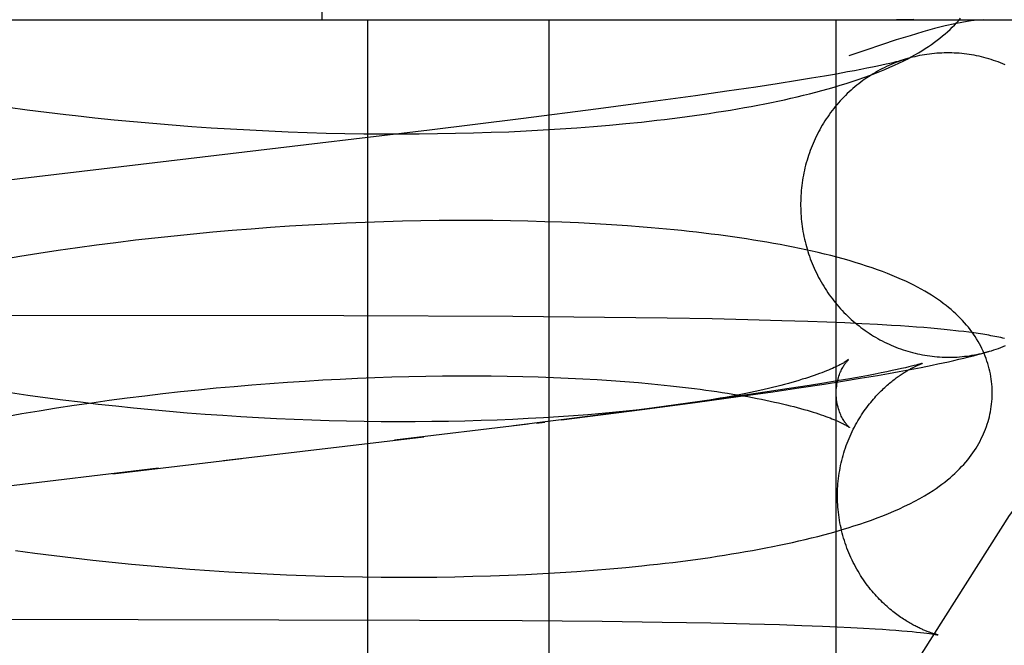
# Model space of a CAD drawing. Header units: inches. Extents: x 0 to 204, y 0 to 132.
# Tile 94 of 112: x 120.052 to 120.1782, y 49.1919 to 49.272. Entities that reach past the tile are written whole.
import ezdxf

# ---------------------------------------------------------------- set-up
doc = ezdxf.new("R2010")
doc.units = ezdxf.units.IN
doc.header["$LTSCALE"] = 11.243375
doc.header["$MEASUREMENT"] = 0
doc.linetypes.add('HIDDEN', pattern=[0.2, 0.1, -0.1])
doc.layers.add('DEFAULT_2', color=8, linetype='HIDDEN')

msp = doc.modelspace()

# ---------------------------------------------------------------- linework, layer by layer
at = {"layer": 'DEFAULT_2', "color": 8, "linetype": 'HIDDEN'}
for p, q in [((120.09075, 49.27202), (120.09075, 49.64702)), ((119.97995, 49.27202), (120.3155, 49.27202)), ((120.09655, 49.27202), (120.09655, 49.11577)), ((120.11984, 49.27202), (120.11984, 49.11577)), ((120.15661, 49.27202), (120.15661, 49.11577)), ((120.16307, 49.26633), (120.16254, 49.26621)), ((120.16354, 49.26644), (120.16307, 49.26633)), ((120.16395, 49.26653), (120.16354, 49.26644)), ((120.1643, 49.26662), (120.16395, 49.26653)), ((120.15672, 49.26508), (120.15516, 49.26481)), ((120.15814, 49.26534), (120.15672, 49.26508)), ((120.15902, 49.2655), (120.15814, 49.26534)), ((120.15984, 49.26566), (120.15902, 49.2655)), ((120.16061, 49.26581), (120.15984, 49.26566)), ((120.16131, 49.26595), (120.16061, 49.26581)), ((120.16196, 49.26608), (120.16131, 49.26595)), ((120.16254, 49.26621), (120.16196, 49.26608)), ((120.14912, 49.26383), (120.14636, 49.26341)), ((120.15169, 49.26423), (120.14912, 49.26383)), ((120.15349, 49.26453), (120.15169, 49.26423)), ((120.15516, 49.26481), (120.15349, 49.26453)), ((120.14264, 49.26286), (120.13865, 49.26229)), ((120.14636, 49.26341), (120.14264, 49.26286)), ((120.13352, 49.26159), (120.12617, 49.26061)), ((120.13865, 49.26229), (120.13352, 49.26159)), ((120.05047, 49.26084), (120.05293, 49.26051)), ((120.05293, 49.26051), (120.0554, 49.26019)), ((120.0554, 49.26019), (120.05787, 49.25989)), ((120.12617, 49.26061), (120.11623, 49.25934)), ((120.06159, 49.25948), (120.06408, 49.25922)), ((120.06408, 49.25922), (120.06656, 49.25898)), ((120.06656, 49.25898), (120.06905, 49.25876)), ((120.06905, 49.25876), (120.07154, 49.25856)), ((120.11623, 49.25934), (120.10451, 49.25789)), ((120.12762, 49.25853), (120.12968, 49.25872)), ((120.12968, 49.25872), (120.1317, 49.25893)), ((120.07154, 49.25856), (120.07402, 49.25837)), ((120.07402, 49.25837), (120.07651, 49.2582)), ((120.07651, 49.2582), (120.07898, 49.25804)), ((120.07898, 49.25804), (120.08146, 49.25791)), ((120.08146, 49.25791), (120.08392, 49.25778)), ((120.08392, 49.25778), (120.08638, 49.25768)), ((120.08638, 49.25768), (120.08882, 49.25759)), ((120.10451, 49.25789), (120.0887, 49.25599)), ((120.08882, 49.25759), (120.09126, 49.25752)), ((120.09126, 49.25752), (120.09368, 49.25747)), ((120.09368, 49.25747), (120.09609, 49.25743)), ((120.09609, 49.25743), (120.09848, 49.25741)), ((120.10321, 49.25741), (120.10555, 49.25744)), ((120.10555, 49.25744), (120.10787, 49.25748)), ((120.10787, 49.25748), (120.11017, 49.25753)), ((120.11017, 49.25753), (120.11244, 49.25761)), ((120.11244, 49.25761), (120.11469, 49.25769)), ((120.11469, 49.25769), (120.11691, 49.2578)), ((120.11691, 49.2578), (120.11911, 49.25791)), ((120.11911, 49.25791), (120.12128, 49.25805)), ((120.12128, 49.25805), (120.12343, 49.25819)), ((120.12343, 49.25819), (120.12554, 49.25835)), ((120.12554, 49.25835), (120.12762, 49.25853)), ((120.09848, 49.25741), (120.10085, 49.2574)), ((120.10085, 49.2574), (120.10321, 49.25741)), ((120.09628, 49.24606), (120.09388, 49.24596)), ((120.09868, 49.24615), (120.09628, 49.24606)), ((120.10105, 49.24621), (120.09868, 49.24615)), ((120.10341, 49.24626), (120.10105, 49.24621)), ((120.10575, 49.2463), (120.10341, 49.24626)), ((120.10807, 49.24631), (120.10575, 49.2463)), ((120.11037, 49.24631), (120.10807, 49.24631)), ((120.11264, 49.2463), (120.11037, 49.24631)), ((120.11489, 49.24627), (120.11264, 49.2463)), ((120.11712, 49.24622), (120.11489, 49.24627)), ((120.11932, 49.24616), (120.11712, 49.24622)), ((120.1215, 49.24608), (120.11932, 49.24616)), ((120.12364, 49.24599), (120.1215, 49.24608)), ((120.07672, 49.2448), (120.07424, 49.24457)), ((120.0792, 49.24502), (120.07672, 49.2448)), ((120.08166, 49.24522), (120.0792, 49.24502)), ((120.08413, 49.2454), (120.08166, 49.24522)), ((120.08658, 49.24557), (120.08413, 49.2454)), ((120.08902, 49.24572), (120.08658, 49.24557)), ((120.09146, 49.24585), (120.08902, 49.24572)), ((120.09388, 49.24596), (120.09146, 49.24585)), ((120.12576, 49.24588), (120.12364, 49.24599)), ((120.12785, 49.24576), (120.12576, 49.24588)), ((120.1299, 49.24562), (120.12785, 49.24576)), ((120.0668, 49.24377), (120.06431, 49.24346)), ((120.06928, 49.24405), (120.0668, 49.24377)), ((120.07176, 49.24432), (120.06928, 49.24405)), ((120.07424, 49.24457), (120.07176, 49.24432)), ((120.05689, 49.24246), (120.05443, 49.24209)), ((120.05936, 49.24281), (120.05689, 49.24246)), ((120.06183, 49.24314), (120.05936, 49.24281)), ((120.06431, 49.24346), (120.06183, 49.24314)), ((120.05197, 49.2417), (120.04953, 49.24129)), ((120.05443, 49.24209), (120.05197, 49.2417)), ((120.09353, 49.23408), (120.04614, 49.23413)), ((120.11519, 49.234), (120.09353, 49.23408)), ((120.12694, 49.2339), (120.11519, 49.234)), ((120.13501, 49.23379), (120.12694, 49.2339)), ((120.14075, 49.23369), (120.13501, 49.23379)), ((120.14532, 49.23359), (120.14075, 49.23369)), ((120.14968, 49.23347), (120.14532, 49.23359)), ((120.15303, 49.23336), (120.14968, 49.23347)), ((120.15547, 49.23327), (120.15303, 49.23336)), ((120.15778, 49.23318), (120.15547, 49.23327)), ((120.15995, 49.23308), (120.15778, 49.23318)), ((120.16195, 49.23298), (120.15995, 49.23308)), ((120.16378, 49.23287), (120.16195, 49.23298)), ((120.16491, 49.2328), (120.16378, 49.23287)), ((120.16597, 49.23273), (120.16491, 49.2328)), ((120.16697, 49.23265), (120.16597, 49.23273)), ((120.16792, 49.23258), (120.16697, 49.23265)), ((120.16882, 49.2325), (120.16792, 49.23258)), ((120.16968, 49.23243), (120.16882, 49.2325)), ((120.1705, 49.23235), (120.16968, 49.23243)), ((120.17127, 49.23227), (120.1705, 49.23235)), ((120.17305, 49.23207), (120.17237, 49.23215)), ((120.1737, 49.23199), (120.17305, 49.23207)), ((120.15827, 49.22848), (120.1579, 49.22823)), ((120.16448, 49.2272), (120.16386, 49.22707)), ((120.16504, 49.22733), (120.16448, 49.2272)), ((120.16475, 49.22697), (120.16615, 49.22722)), ((120.16554, 49.22744), (120.16504, 49.22733)), ((120.16598, 49.22754), (120.16554, 49.22744)), ((120.16635, 49.22763), (120.16598, 49.22754)), ((120.16615, 49.22722), (120.16755, 49.22749)), ((120.16667, 49.22771), (120.16635, 49.22763)), ((120.16694, 49.22778), (120.16667, 49.22771)), ((120.16755, 49.22749), (120.16898, 49.22778)), ((120.08857, 49.22574), (120.09082, 49.22588)), ((120.09082, 49.22588), (120.09306, 49.226)), ((120.09306, 49.226), (120.09529, 49.2261)), ((120.09529, 49.2261), (120.0975, 49.22619)), ((120.0975, 49.22619), (120.0997, 49.22626)), ((120.0997, 49.22626), (120.10188, 49.22632)), ((120.10188, 49.22632), (120.10403, 49.22636)), ((120.10403, 49.22636), (120.10617, 49.22639)), ((120.10617, 49.22639), (120.10828, 49.2264)), ((120.10828, 49.2264), (120.11037, 49.2264)), ((120.11037, 49.2264), (120.11244, 49.22639)), ((120.11244, 49.22639), (120.11447, 49.22636)), ((120.11447, 49.22636), (120.11648, 49.22632)), ((120.11648, 49.22632), (120.11845, 49.22627)), ((120.11845, 49.22627), (120.1204, 49.2262)), ((120.1204, 49.2262), (120.12231, 49.22612)), ((120.12231, 49.22612), (120.12418, 49.22603)), ((120.12418, 49.22603), (120.12602, 49.22592)), ((120.12602, 49.22592), (120.12782, 49.2258)), ((120.15841, 49.22604), (120.15681, 49.22577)), ((120.15748, 49.22573), (120.15975, 49.2261)), ((120.15988, 49.2263), (120.15841, 49.22604)), ((120.15975, 49.2261), (120.16195, 49.22647)), ((120.1608, 49.22647), (120.15988, 49.2263)), ((120.16165, 49.22663), (120.1608, 49.22647)), ((120.16245, 49.22679), (120.16165, 49.22663)), ((120.16195, 49.22647), (120.16336, 49.22672)), ((120.16318, 49.22693), (120.16245, 49.22679)), ((120.16386, 49.22707), (120.16318, 49.22693)), ((120.16336, 49.22672), (120.16475, 49.22697)), ((120.0726, 49.22439), (120.07489, 49.22462)), ((120.07489, 49.22462), (120.07718, 49.22485)), ((120.07718, 49.22485), (120.07947, 49.22506)), ((120.07947, 49.22506), (120.08175, 49.22525)), ((120.08175, 49.22525), (120.08403, 49.22543)), ((120.08403, 49.22543), (120.0863, 49.2256)), ((120.0863, 49.2256), (120.08857, 49.22574)), ((120.12782, 49.2258), (120.12958, 49.22568)), ((120.12958, 49.22568), (120.1313, 49.22554)), ((120.15064, 49.22478), (120.14782, 49.22435)), ((120.14853, 49.22437), (120.1519, 49.22487)), ((120.15326, 49.22519), (120.15064, 49.22478)), ((120.1519, 49.22487), (120.15513, 49.22536)), ((120.15509, 49.22548), (120.15326, 49.22519)), ((120.15681, 49.22577), (120.15509, 49.22548)), ((120.15513, 49.22536), (120.15748, 49.22573)), ((120.05302, 49.2239), (120.0508, 49.22423)), ((120.05525, 49.22359), (120.05302, 49.2239)), ((120.0575, 49.2233), (120.05525, 49.22359)), ((120.06346, 49.22327), (120.06574, 49.22357)), ((120.06574, 49.22357), (120.06802, 49.22386)), ((120.06802, 49.22386), (120.07031, 49.22413)), ((120.07031, 49.22413), (120.0726, 49.22439)), ((120.13858, 49.22298), (120.14412, 49.22375)), ((120.14405, 49.2238), (120.13917, 49.22311)), ((120.14782, 49.22435), (120.14405, 49.2238)), ((120.14412, 49.22375), (120.14853, 49.22437)), ((120.05445, 49.22193), (120.05669, 49.22229)), ((120.05669, 49.22229), (120.05894, 49.22263)), ((120.05975, 49.22302), (120.0575, 49.2233)), ((120.05894, 49.22263), (120.0612, 49.22296)), ((120.06202, 49.22275), (120.05975, 49.22302)), ((120.0612, 49.22296), (120.06346, 49.22327)), ((120.0643, 49.2225), (120.06202, 49.22275)), ((120.06658, 49.22226), (120.0643, 49.2225)), ((120.06887, 49.22204), (120.06658, 49.22226)), ((120.12146, 49.22076), (120.13177, 49.22208)), ((120.13302, 49.22228), (120.12546, 49.22129)), ((120.13187, 49.22211), (120.13017, 49.22192)), ((120.13177, 49.22208), (120.13858, 49.22298)), ((120.13353, 49.2223), (120.13187, 49.22211)), ((120.13917, 49.22311), (120.13302, 49.22228)), ((120.05002, 49.22117), (120.05223, 49.22156)), ((120.05223, 49.22156), (120.05445, 49.22193)), ((120.07116, 49.22183), (120.06887, 49.22204)), ((120.07345, 49.22164), (120.07116, 49.22183)), ((120.07574, 49.22147), (120.07345, 49.22164)), ((120.07803, 49.22131), (120.07574, 49.22147)), ((120.08032, 49.22116), (120.07803, 49.22131)), ((120.0826, 49.22103), (120.08032, 49.22116)), ((120.08488, 49.22091), (120.0826, 49.22103)), ((120.08715, 49.22081), (120.08488, 49.22091)), ((120.08941, 49.22073), (120.08715, 49.22081)), ((120.1152, 49.22082), (120.11318, 49.22074)), ((120.11719, 49.22092), (120.1152, 49.22082)), ((120.12546, 49.22129), (120.11531, 49.22001)), ((120.11915, 49.22103), (120.11719, 49.22092)), ((120.12108, 49.22115), (120.11915, 49.22103)), ((120.12297, 49.22128), (120.12108, 49.22115)), ((120.12483, 49.22142), (120.12297, 49.22128)), ((120.12665, 49.22158), (120.12483, 49.22142)), ((120.12843, 49.22174), (120.12665, 49.22158)), ((120.13017, 49.22192), (120.12843, 49.22174)), ((120.09166, 49.22066), (120.08941, 49.22073)), ((120.09389, 49.2206), (120.09166, 49.22066)), ((120.09612, 49.22056), (120.09389, 49.2206)), ((120.09832, 49.22053), (120.09612, 49.22056)), ((120.10051, 49.22052), (120.09832, 49.22053)), ((120.11716, 49.22022), (120.10005, 49.21815)), ((120.10268, 49.22052), (120.10051, 49.22052)), ((120.10483, 49.22054), (120.10268, 49.22052)), ((120.10695, 49.22057), (120.10483, 49.22054)), ((120.10905, 49.22061), (120.10695, 49.22057)), ((120.11113, 49.22067), (120.10905, 49.22061)), ((120.11318, 49.22074), (120.11113, 49.22067)), ((120.11825, 49.22036), (120.11932, 49.22049)), ((120.07812, 49.21554), (120.10381, 49.21859)), ((120.0639, 49.21387), (120.08043, 49.21581)), ((120.06978, 49.21456), (120.04174, 49.21124)), ((120.05144, 49.20402), (120.05391, 49.20368)), ((120.05391, 49.20368), (120.05638, 49.20337)), ((120.05638, 49.20337), (120.05886, 49.20307)), ((120.05886, 49.20307), (120.06134, 49.20279)), ((120.06134, 49.20279), (120.06383, 49.20253)), ((120.06383, 49.20253), (120.06632, 49.20228)), ((120.06632, 49.20228), (120.06881, 49.20205)), ((120.06881, 49.20205), (120.07131, 49.20184)), ((120.12764, 49.20168), (120.12971, 49.20187)), ((120.12971, 49.20187), (120.13174, 49.20207)), ((120.07131, 49.20184), (120.0738, 49.20165)), ((120.0738, 49.20165), (120.07629, 49.20147)), ((120.07629, 49.20147), (120.07877, 49.20131)), ((120.07877, 49.20131), (120.08125, 49.20116)), ((120.08125, 49.20116), (120.08372, 49.20104)), ((120.08372, 49.20104), (120.08619, 49.20093)), ((120.08619, 49.20093), (120.08864, 49.20083)), ((120.08864, 49.20083), (120.09108, 49.20076)), ((120.09108, 49.20076), (120.09351, 49.20069)), ((120.09351, 49.20069), (120.09593, 49.20065)), ((120.09593, 49.20065), (120.09833, 49.20062)), ((120.09833, 49.20062), (120.10072, 49.20061)), ((120.10072, 49.20061), (120.10309, 49.20061)), ((120.10309, 49.20061), (120.10544, 49.20063)), ((120.10544, 49.20063), (120.10777, 49.20067)), ((120.10777, 49.20067), (120.11008, 49.20072)), ((120.11008, 49.20072), (120.11236, 49.20079)), ((120.11236, 49.20079), (120.11463, 49.20087)), ((120.11463, 49.20087), (120.11686, 49.20097)), ((120.11686, 49.20097), (120.11907, 49.20108)), ((120.11907, 49.20108), (120.12126, 49.20121)), ((120.12126, 49.20121), (120.12342, 49.20135)), ((120.12342, 49.20135), (120.12554, 49.20151)), ((120.12554, 49.20151), (120.12764, 49.20168)), ((120.02594, 49.19528), (120.10322, 49.19512)), ((120.10322, 49.19512), (120.11639, 49.19506)), ((120.11639, 49.19506), (120.12668, 49.19496)), ((120.12668, 49.19496), (120.13435, 49.19486)), ((120.13435, 49.19486), (120.14059, 49.19475)), ((120.14059, 49.19475), (120.14555, 49.19464)), ((120.14555, 49.19464), (120.14939, 49.19453)), ((120.14939, 49.19453), (120.15225, 49.19443)), ((120.15225, 49.19443), (120.15492, 49.19433)), ((120.15492, 49.19433), (120.15679, 49.19425)), ((120.15679, 49.19425), (120.15855, 49.19417)), ((120.15855, 49.19417), (120.16018, 49.19408)), ((120.16018, 49.19408), (120.16169, 49.19399)), ((120.16169, 49.19399), (120.16262, 49.19393)), ((120.16262, 49.19393), (120.16349, 49.19387)), ((120.16349, 49.19387), (120.16431, 49.19381)), ((120.16431, 49.19381), (120.16507, 49.19375)), ((120.16507, 49.19375), (120.16577, 49.19369)), ((120.16577, 49.19369), (120.1664, 49.19363)), ((120.1664, 49.19363), (120.16697, 49.19358)), ((120.16697, 49.19358), (120.16747, 49.19352)), ((120.16747, 49.19352), (120.16791, 49.19347)), ((120.16791, 49.19347), (120.1683, 49.19343)), ((120.1683, 49.19343), (120.16863, 49.19338)), ((120.16973, 49.19321), (120.16974, 49.19321))]:
    msp.add_line(p, q, dxfattribs=at)
for points in [[(120.26944, 49.27202), (120.25377, 49.2701), (120.23826, 49.26445), (120.22316, 49.25545), (120.20826, 49.24319), (120.19342, 49.22751), (120.17884, 49.2085), (120.16457, 49.18601), (120.15086, 49.16022), (120.13786, 49.13124), (120.12578, 49.09929), (120.11476, 49.06462), (120.10493, 49.02751), (120.09643, 48.98827), (120.08934, 48.94722), (120.08375, 48.90472), (120.07971, 48.86111), (120.07727, 48.81676), (120.07646, 48.77202)], [(120.1317, 49.25893), (120.1327, 49.25904), (120.13369, 49.25915), (120.13467, 49.25926), (120.13564, 49.25938), (120.1366, 49.2595), (120.13756, 49.25963), (120.13851, 49.25976), (120.13945, 49.25989), (120.14037, 49.26003), (120.1413, 49.26017), (120.14221, 49.26031), (120.14311, 49.26046), (120.14401, 49.26061), (120.1449, 49.26077), (120.14577, 49.26093), (120.14664, 49.26109), (120.14751, 49.26126), (120.14836, 49.26143), (120.1492, 49.26161), (120.15003, 49.26179), (120.15086, 49.26197), (120.15167, 49.26216), (120.15248, 49.26235), (120.15327, 49.26255), (120.15406, 49.26275), (120.15485, 49.26296), (120.15563, 49.26318), (120.15641, 49.2634), (120.15719, 49.26363), (120.15796, 49.26387), (120.15872, 49.26412), (120.15948, 49.26437), (120.16021, 49.26463), (120.16093, 49.26489), (120.16162, 49.26515), (120.16228, 49.26541), (120.16292, 49.26567), (120.16354, 49.26594), (120.16413, 49.2662), (120.16469, 49.26646), (120.16524, 49.26673), (120.16576, 49.267), (120.16627, 49.26726), (120.16675, 49.26753), (120.16721, 49.2678), (120.16766, 49.26806), (120.16809, 49.26833), (120.1685, 49.2686), (120.16889, 49.26887), (120.16927, 49.26914), (120.16963, 49.26941), (120.16998, 49.26968), (120.17032, 49.26995), (120.17065, 49.27023), (120.17096, 49.2705), (120.17127, 49.27079), (120.17156, 49.27107), (120.17184, 49.27135), (120.17212, 49.27164), (120.17238, 49.27193), (120.17263, 49.27222)], [(120.17551, 49.27202), (120.17481, 49.27199), (120.17397, 49.2719), (120.173, 49.27174), (120.17189, 49.27152), (120.17065, 49.27124), (120.16928, 49.27089), (120.16777, 49.27047), (120.16614, 49.26999), (120.16437, 49.26945), (120.16248, 49.26883), (120.16046, 49.26815), (120.15831, 49.2674)], [(120.16665, 49.27205), (120.16593, 49.27204), (120.16518, 49.27203), (120.1644, 49.27202)], [(120.17834, 49.26625), (120.17804, 49.26638), (120.17774, 49.2665), (120.17744, 49.26662), (120.17714, 49.26673), (120.17684, 49.26683), (120.17653, 49.26693), (120.17623, 49.26702), (120.17592, 49.26711), (120.17561, 49.2672), (120.1753, 49.26727), (120.17499, 49.26735), (120.17467, 49.26741), (120.17436, 49.26748), (120.17404, 49.26753), (120.17373, 49.26758), (120.17341, 49.26763), (120.17309, 49.26767), (120.17278, 49.2677), (120.17246, 49.26773), (120.17214, 49.26775), (120.17182, 49.26777), (120.1715, 49.26778), (120.17118, 49.26779), (120.17086, 49.26779), (120.17054, 49.26778), (120.17022, 49.26777), (120.1699, 49.26776), (120.16958, 49.26774), (120.16926, 49.26771), (120.16895, 49.26768), (120.16863, 49.26764), (120.16831, 49.2676), (120.168, 49.26755), (120.16768, 49.26749), (120.16737, 49.26743), (120.16705, 49.26737), (120.16674, 49.2673), (120.16643, 49.26722), (120.16612, 49.26714), (120.16581, 49.26705), (120.16551, 49.26696), (120.16536, 49.26691)], [(120.1654, 49.26692), (120.1652, 49.26686), (120.1649, 49.26676), (120.1646, 49.26665), (120.1643, 49.26654), (120.164, 49.26642), (120.16371, 49.26629), (120.16341, 49.26616), (120.16312, 49.26603), (120.16283, 49.26589), (120.16254, 49.26575), (120.16226, 49.2656), (120.16198, 49.26544), (120.1617, 49.26528), (120.16142, 49.26512), (120.16115, 49.26495), (120.16088, 49.26478), (120.16061, 49.2646), (120.16034, 49.26442), (120.16008, 49.26423), (120.15982, 49.26404), (120.15957, 49.26384), (120.15931, 49.26364), (120.15906, 49.26343), (120.15882, 49.26322), (120.15858, 49.26301), (120.15834, 49.26279), (120.1581, 49.26257), (120.15787, 49.26234), (120.15764, 49.26211), (120.15742, 49.26188), (120.1572, 49.26164), (120.15698, 49.2614), (120.15677, 49.26115), (120.15656, 49.2609), (120.15636, 49.26065), (120.15616, 49.2604), (120.15596, 49.26014), (120.15577, 49.25987), (120.15559, 49.25961), (120.1554, 49.25934), (120.15523, 49.25906), (120.15505, 49.25879), (120.15488, 49.25851), (120.15472, 49.25823), (120.15456, 49.25794), (120.15441, 49.25765), (120.15426, 49.25736), (120.15411, 49.25707), (120.15397, 49.25678), (120.15383, 49.25648), (120.1537, 49.25618), (120.15358, 49.25587), (120.15346, 49.25557), (120.15334, 49.25526), (120.15323, 49.25496), (120.15312, 49.25465), (120.15302, 49.25433), (120.15293, 49.25402), (120.15284, 49.2537), (120.15275, 49.25339), (120.15267, 49.25307), (120.1526, 49.25275), (120.15253, 49.25243), (120.15247, 49.2521), (120.15241, 49.25178), (120.15235, 49.25146), (120.15231, 49.25113), (120.15226, 49.2508), (120.15223, 49.25048), (120.15219, 49.25015), (120.15217, 49.24982), (120.15215, 49.24949), (120.15213, 49.24916), (120.15212, 49.24884), (120.15211, 49.24851), (120.15211, 49.24818), (120.15212, 49.24785), (120.15213, 49.24752), (120.15215, 49.24719)], [(120.16536, 49.26691), (120.16532, 49.2669), (120.16527, 49.26688), (120.16521, 49.26687), (120.16514, 49.26684), (120.16505, 49.26682), (120.16496, 49.26679), (120.16485, 49.26677), (120.16473, 49.26673), (120.1646, 49.2667), (120.16446, 49.26666), (120.1643, 49.26662)], [(120.05787, 49.25989), (120.05911, 49.25975), (120.06159, 49.25948)], [(120.0887, 49.25599), (120.06752, 49.25349), (120.03694, 49.24987)], [(120.15215, 49.24719), (120.15217, 49.24686), (120.1522, 49.24653), (120.15223, 49.2462), (120.15227, 49.24588), (120.15231, 49.24555), (120.15236, 49.24523), (120.15241, 49.2449), (120.15247, 49.24458), (120.15254, 49.24425), (120.15261, 49.24393), (120.15268, 49.24361), (120.15276, 49.24329), (120.15285, 49.24298), (120.15294, 49.24266), (120.15304, 49.24234), (120.15314, 49.24203), (120.15324, 49.24172), (120.15335, 49.24141), (120.15347, 49.2411), (120.15359, 49.2408), (120.15372, 49.2405), (120.15385, 49.2402), (120.15399, 49.2399), (120.15413, 49.2396), (120.15427, 49.23931), (120.15442, 49.23902), (120.15458, 49.23873), (120.15474, 49.23844), (120.1549, 49.23816), (120.15507, 49.23788), (120.15525, 49.2376), (120.15542, 49.23733), (120.15561, 49.23706), (120.15579, 49.23679), (120.15599, 49.23653), (120.15618, 49.23627), (120.15638, 49.23601), (120.15659, 49.23575), (120.1568, 49.2355), (120.15701, 49.23526), (120.15722, 49.23501), (120.15744, 49.23478), (120.15767, 49.23454), (120.1579, 49.23431), (120.15813, 49.23408), (120.15836, 49.23386), (120.1586, 49.23364), (120.15885, 49.23342), (120.15909, 49.23321), (120.15934, 49.23301), (120.1596, 49.2328), (120.15985, 49.23261), (120.16011, 49.23241), (120.16037, 49.23222), (120.16064, 49.23204), (120.16091, 49.23186), (120.16118, 49.23168), (120.16145, 49.23151), (120.16173, 49.23135), (120.16201, 49.23119), (120.16229, 49.23103), (120.16258, 49.23088), (120.16286, 49.23074), (120.16315, 49.2306), (120.16345, 49.23046), (120.16374, 49.23033), (120.16403, 49.2302), (120.16433, 49.23008), (120.16463, 49.22997), (120.16493, 49.22986), (120.16524, 49.22975), (120.16554, 49.22965), (120.16585, 49.22956), (120.16616, 49.22947), (120.16647, 49.22939), (120.16678, 49.22931), (120.16709, 49.22924), (120.1674, 49.22917), (120.16772, 49.22911), (120.16803, 49.22905), (120.16835, 49.229), (120.16867, 49.22896), (120.16898, 49.22892), (120.1693, 49.22888), (120.16962, 49.22885), (120.16994, 49.22883), (120.17026, 49.22881), (120.17058, 49.2288), (120.1709, 49.22879), (120.17122, 49.22879), (120.17154, 49.2288), (120.17186, 49.22881), (120.17217, 49.22882), (120.17249, 49.22885), (120.17281, 49.22887), (120.17313, 49.22891), (120.17345, 49.22894), (120.17376, 49.22899), (120.17408, 49.22904), (120.17439, 49.22909), (120.17471, 49.22915), (120.17502, 49.22922), (120.17533, 49.22929), (120.17564, 49.22936), (120.17595, 49.22945), (120.17626, 49.22953)], [(120.17668, 49.22437), (120.17667, 49.22465), (120.17666, 49.22499), (120.17663, 49.22532), (120.1766, 49.22566), (120.17655, 49.22599), (120.1765, 49.22633), (120.17644, 49.22666), (120.17637, 49.22699), (120.1763, 49.22732), (120.17621, 49.22765), (120.17611, 49.22797), (120.17601, 49.2283), (120.1759, 49.22862), (120.17578, 49.22894), (120.17565, 49.22926), (120.17551, 49.22957), (120.17536, 49.22989), (120.1752, 49.2302), (120.17504, 49.23051), (120.17486, 49.23082), (120.17468, 49.23113), (120.17448, 49.23143), (120.17428, 49.23174), (120.17407, 49.23204), (120.17385, 49.23234), (120.17362, 49.23263), (120.17338, 49.23292), (120.17312, 49.23321), (120.17286, 49.2335), (120.17259, 49.23378), (120.17231, 49.23406), (120.17202, 49.23434), (120.17172, 49.23462), (120.17141, 49.23489), (120.17109, 49.23516), (120.17076, 49.23543), (120.17041, 49.23569), (120.17005, 49.23596), (120.16968, 49.23622), (120.16929, 49.23648), (120.16889, 49.23674), (120.16848, 49.23699), (120.16804, 49.23725), (120.16759, 49.23751), (120.16712, 49.23776), (120.16663, 49.23802), (120.16612, 49.23827), (120.16559, 49.23852), (120.16503, 49.23877), (120.16446, 49.23902), (120.16387, 49.23927), (120.16325, 49.23952), (120.16261, 49.23976), (120.16195, 49.24), (120.16127, 49.24024), (120.16056, 49.24048), (120.15983, 49.24071), (120.15909, 49.24094), (120.15833, 49.24117), (120.15755, 49.24139), (120.15677, 49.2416), (120.15597, 49.24181), (120.15518, 49.242), (120.15438, 49.2422), (120.15358, 49.24238), (120.15278, 49.24256), (120.15196, 49.24273), (120.15115, 49.2429), (120.15032, 49.24306), (120.14949, 49.24322), (120.14864, 49.24337), (120.14779, 49.24352), (120.14693, 49.24367), (120.14606, 49.24381), (120.14517, 49.24395), (120.14428, 49.24408), (120.14338, 49.24421), (120.14247, 49.24434), (120.14156, 49.24446), (120.14063, 49.24458), (120.1397, 49.24469), (120.13876, 49.2448), (120.13781, 49.24491), (120.13685, 49.24501), (120.13588, 49.24511), (120.13491, 49.2452), (120.13392, 49.24529), (120.13293, 49.24538), (120.13193, 49.24546), (120.1299, 49.24562)], [(120.17237, 49.23215), (120.17201, 49.23219), (120.17127, 49.23227)], [(120.17827, 49.2312), (120.17803, 49.23125), (120.17778, 49.23131), (120.17754, 49.23136), (120.17729, 49.23141), (120.17703, 49.23146), (120.17678, 49.23151), (120.17652, 49.23155), (120.17626, 49.2316), (120.176, 49.23164), (120.17573, 49.23169), (120.17546, 49.23173), (120.17518, 49.23178), (120.1749, 49.23182), (120.17461, 49.23186), (120.17431, 49.2319), (120.1737, 49.23199)], [(120.17633, 49.22955), (120.17657, 49.22962), (120.17687, 49.22972), (120.17718, 49.22983), (120.17748, 49.22993), (120.17778, 49.23005), (120.17808, 49.23017), (120.17837, 49.23029)], [(120.15668, 49.22411), (120.15668, 49.22435), (120.15669, 49.2246), (120.15671, 49.22485), (120.15674, 49.22509), (120.15677, 49.22533), (120.15681, 49.22556), (120.15686, 49.22578), (120.15691, 49.22599), (120.15697, 49.22619), (120.15703, 49.22638), (120.15709, 49.22657), (120.15716, 49.22674), (120.15723, 49.22691), (120.1573, 49.22706), (120.15737, 49.22721), (120.15744, 49.22735), (120.15751, 49.22747), (120.15758, 49.22759), (120.15765, 49.2277), (120.15771, 49.22781), (120.15778, 49.2279), (120.15784, 49.22799), (120.1579, 49.22806), (120.15795, 49.22814), (120.15801, 49.2282), (120.15806, 49.22826), (120.1581, 49.22831), (120.15814, 49.22835), (120.15818, 49.22839), (120.15821, 49.22842), (120.15823, 49.22845), (120.15825, 49.22847), (120.15826, 49.22847)], [(120.16898, 49.22778), (120.16969, 49.22793), (120.1704, 49.22807), (120.17109, 49.22822), (120.17176, 49.22838), (120.17242, 49.22853), (120.17305, 49.22868), (120.17367, 49.22883), (120.17426, 49.22898), (120.17482, 49.22913), (120.17536, 49.22927), (120.17586, 49.22942), (120.17633, 49.22955)], [(120.1579, 49.22823), (120.15781, 49.22818), (120.15771, 49.22811), (120.15759, 49.22805), (120.15746, 49.22798), (120.15732, 49.2279), (120.15716, 49.22782), (120.15699, 49.22774), (120.15681, 49.22765), (120.15662, 49.22755), (120.15641, 49.22746), (120.15618, 49.22736), (120.15594, 49.22726), (120.15569, 49.22715), (120.15542, 49.22704), (120.15513, 49.22693), (120.15484, 49.22681), (120.15452, 49.2267), (120.15419, 49.22658), (120.15384, 49.22646), (120.15348, 49.22633), (120.15311, 49.22621), (120.15272, 49.22608), (120.15231, 49.22596), (120.15189, 49.22583), (120.15145, 49.2257), (120.151, 49.22557), (120.15054, 49.22544), (120.15005, 49.22531), (120.14956, 49.22518), (120.14905, 49.22505), (120.14852, 49.22492), (120.14798, 49.22479), (120.14743, 49.22466), (120.14686, 49.22453), (120.14627, 49.2244), (120.14568, 49.22427), (120.14507, 49.22415), (120.14444, 49.22402), (120.1438, 49.22389), (120.14315, 49.22377), (120.14249, 49.22365), (120.14181, 49.22353), (120.14112, 49.22341), (120.14041, 49.22329), (120.1397, 49.22317), (120.13897, 49.22306), (120.13823, 49.22294), (120.13747, 49.22283), (120.13671, 49.22272), (120.13593, 49.22261)], [(120.15687, 49.20991), (120.15686, 49.21023), (120.15684, 49.21057), (120.15684, 49.2109), (120.15684, 49.21124), (120.15685, 49.21158), (120.15686, 49.21192), (120.15688, 49.21226), (120.1569, 49.21259), (120.15693, 49.21293), (120.15697, 49.21326), (120.15701, 49.2136), (120.15706, 49.21393), (120.15712, 49.21426), (120.15718, 49.21459), (120.15724, 49.21492), (120.15731, 49.21525), (120.15739, 49.21558), (120.15747, 49.2159), (120.15756, 49.21622), (120.15765, 49.21654), (120.15775, 49.21685), (120.15786, 49.21717), (120.15797, 49.21748), (120.15808, 49.21779), (120.1582, 49.21809), (120.15832, 49.21839), (120.15845, 49.21869), (120.15858, 49.21898), (120.15872, 49.21927), (120.15886, 49.21956), (120.159, 49.21984), (120.15915, 49.22011), (120.1593, 49.22038), (120.15945, 49.22065), (120.15961, 49.22091), (120.15977, 49.22117), (120.15993, 49.22142), (120.1601, 49.22167), (120.16026, 49.22191), (120.16043, 49.22214), (120.1606, 49.22237), (120.16076, 49.22259), (120.16093, 49.22281), (120.1611, 49.22301), (120.16127, 49.22322), (120.16144, 49.22341), (120.16161, 49.2236), (120.16177, 49.22379), (120.16194, 49.22397), (120.1621, 49.22414), (120.16227, 49.22431), (120.16243, 49.22447), (120.16259, 49.22463), (120.16275, 49.22478), (120.16291, 49.22493), (120.16306, 49.22507), (120.16322, 49.2252), (120.16337, 49.22533), (120.16352, 49.22546), (120.16366, 49.22558), (120.16381, 49.2257), (120.16395, 49.22581), (120.16409, 49.22592), (120.16423, 49.22603), (120.16437, 49.22613), (120.1645, 49.22623), (120.16464, 49.22632), (120.16477, 49.22641), (120.16489, 49.2265), (120.16502, 49.22658), (120.16514, 49.22667), (120.16526, 49.22674), (120.16538, 49.22682), (120.1655, 49.22689), (120.16561, 49.22696), (120.16573, 49.22703), (120.16584, 49.22709), (120.16595, 49.22716), (120.16605, 49.22722), (120.16615, 49.22728), (120.16626, 49.22733), (120.16635, 49.22738), (120.16645, 49.22743), (120.16654, 49.22748), (120.16664, 49.22753), (120.16672, 49.22757), (120.16681, 49.22762), (120.16689, 49.22766), (120.16698, 49.22769), (120.16705, 49.22773), (120.16713, 49.22776), (120.1672, 49.2278), (120.16727, 49.22783), (120.16733, 49.22785), (120.16739, 49.22788), (120.16745, 49.2279), (120.1675, 49.22792), (120.16754, 49.22794), (120.16759, 49.22796), (120.16762, 49.22797), (120.16765, 49.22798), (120.16768, 49.22799), (120.1677, 49.228), (120.16771, 49.228), (120.16772, 49.22801)], [(120.16772, 49.22801), (120.16771, 49.228), (120.16769, 49.228), (120.16767, 49.22799), (120.16764, 49.22798), (120.1676, 49.22797), (120.16755, 49.22795), (120.16749, 49.22794), (120.16742, 49.22792), (120.16735, 49.22789), (120.16726, 49.22787), (120.16716, 49.22784), (120.16706, 49.22781), (120.16694, 49.22778)], [(120.1313, 49.22554), (120.13297, 49.22539), (120.1338, 49.22531), (120.13461, 49.22522), (120.13541, 49.22514), (120.13619, 49.22505), (120.13697, 49.22496), (120.13773, 49.22487), (120.13849, 49.22478), (120.13923, 49.22468), (120.13996, 49.22459), (120.14067, 49.22449), (120.14137, 49.22439), (120.14206, 49.22428), (120.14274, 49.22418), (120.1434, 49.22407), (120.14406, 49.22396), (120.14469, 49.22385), (120.14532, 49.22374), (120.14592, 49.22363), (120.14652, 49.22352), (120.1471, 49.2234), (120.14767, 49.22329), (120.14822, 49.22317), (120.14876, 49.22305), (120.14928, 49.22294), (120.14979, 49.22282), (120.15029, 49.2227), (120.15076, 49.22258), (120.15123, 49.22246), (120.15168, 49.22235), (120.15211, 49.22223), (120.15253, 49.22211), (120.15294, 49.22199), (120.15332, 49.22188), (120.1537, 49.22176), (120.15406, 49.22165), (120.1544, 49.22154), (120.15473, 49.22143), (120.15504, 49.22132), (120.15533, 49.22121), (120.15561, 49.22111), (120.15588, 49.22101), (120.15613, 49.22091), (120.15636, 49.22081), (120.15659, 49.22072), (120.15679, 49.22063), (120.15698, 49.22055), (120.15716, 49.22046), (120.15733, 49.22038), (120.15748, 49.22031), (120.15762, 49.22024), (120.15774, 49.22017), (120.15786, 49.22011), (120.15796, 49.22006), (120.15805, 49.22), (120.15812, 49.21996), (120.15819, 49.21992), (120.15825, 49.21988), (120.15829, 49.21985), (120.15833, 49.21982), (120.15836, 49.21981), (120.15836, 49.2198)], [(120.15836, 49.2198), (120.15837, 49.21979), (120.15838, 49.21978), (120.15838, 49.21979), (120.15836, 49.2198), (120.15834, 49.21982), (120.15832, 49.21984), (120.15829, 49.21987), (120.15825, 49.21991), (120.1582, 49.21996), (120.15815, 49.22001), (120.1581, 49.22007), (120.15805, 49.22014), (120.15798, 49.22021), (120.15792, 49.22029), (120.15785, 49.22038), (120.15778, 49.22048), (120.15771, 49.22059), (120.15764, 49.2207), (120.15756, 49.22083), (120.15749, 49.22096), (120.15741, 49.22111), (120.15733, 49.22126), (120.15726, 49.22143), (120.15718, 49.2216), (120.15711, 49.22179), (120.15704, 49.22198), (120.15698, 49.22219), (120.15691, 49.22241), (120.15686, 49.22263), (120.15681, 49.22287), (120.15677, 49.22311), (120.15673, 49.22336), (120.15671, 49.22361), (120.15669, 49.22388), (120.15668, 49.22411)], [(120.1691, 49.21173), (120.16948, 49.21199), (120.16986, 49.21226), (120.17023, 49.21253), (120.17059, 49.2128), (120.17093, 49.21307), (120.17127, 49.21335), (120.17159, 49.21363), (120.1719, 49.21391), (120.1722, 49.21419), (120.17249, 49.21448), (120.17276, 49.21477), (120.17303, 49.21506), (120.17329, 49.21536), (120.17354, 49.21566), (120.17377, 49.21595), (120.174, 49.21625), (120.17421, 49.21655), (120.17441, 49.21685), (120.17461, 49.21715), (120.17479, 49.21745), (120.17496, 49.21775), (120.17513, 49.21805), (120.17528, 49.21836), (120.17543, 49.21866), (120.17557, 49.21897), (120.1757, 49.21928), (120.17582, 49.21959), (120.17594, 49.2199), (120.17605, 49.22022), (120.17614, 49.22054), (120.17623, 49.22085), (120.17632, 49.22117), (120.17639, 49.22149), (120.17645, 49.22181), (120.17651, 49.22214), (120.17656, 49.22246), (120.1766, 49.22278), (120.17663, 49.22311), (120.17666, 49.22344), (120.17667, 49.22376), (120.17668, 49.22409), (120.17668, 49.22437)], [(120.13514, 49.22251), (120.13434, 49.2224), (120.13353, 49.2223)], [(120.13174, 49.20207), (120.13275, 49.20217), (120.13375, 49.20228), (120.13473, 49.20239), (120.13572, 49.20251), (120.13669, 49.20263), (120.13765, 49.20276), (120.13861, 49.20288), (120.13955, 49.20301), (120.14049, 49.20315), (120.14142, 49.20329), (120.14234, 49.20343), (120.14325, 49.20358), (120.14415, 49.20373), (120.14504, 49.20388), (120.14593, 49.20404), (120.1468, 49.2042), (120.14767, 49.20436), (120.14853, 49.20453), (120.14938, 49.2047), (120.15022, 49.20488), (120.15105, 49.20506), (120.15188, 49.20525), (120.1527, 49.20544), (120.1535, 49.20564), (120.1543, 49.20584), (120.1551, 49.20605), (120.15588, 49.20626), (120.15666, 49.20647), (120.15743, 49.2067), (120.15819, 49.20693), (120.15895, 49.20717), (120.1597, 49.20741), (120.16045, 49.20766), (120.16119, 49.20793), (120.16192, 49.2082), (120.16265, 49.20848), (120.16337, 49.20877), (120.16408, 49.20907), (120.16477, 49.20937), (120.16545, 49.20969), (120.16611, 49.21001), (120.16675, 49.21035), (120.16738, 49.21069), (120.16798, 49.21103), (120.16856, 49.21138), (120.1691, 49.21173)], [(120.16975, 49.19321), (120.16975, 49.19321), (120.16975, 49.19321), (120.16974, 49.19321), (120.16972, 49.19322), (120.16969, 49.19322), (120.16966, 49.19323), (120.16962, 49.19324), (120.16958, 49.19325), (120.16953, 49.19326), (120.16948, 49.19328), (120.16943, 49.19329), (120.16936, 49.19331), (120.1693, 49.19333), (120.16923, 49.19335), (120.16916, 49.19337), (120.16908, 49.1934), (120.169, 49.19342), (120.16891, 49.19345), (120.16883, 49.19348), (120.16874, 49.19351), (120.16864, 49.19355), (120.16855, 49.19358), (120.16845, 49.19362), (120.16835, 49.19366), (120.16824, 49.1937), (120.16814, 49.19374), (120.16803, 49.19379), (120.16792, 49.19383), (120.1678, 49.19388), (120.16769, 49.19393), (120.16757, 49.19399), (120.16744, 49.19404), (120.16732, 49.1941), (120.16719, 49.19416), (120.16706, 49.19423), (120.16693, 49.19429), (120.1668, 49.19436), (120.16666, 49.19443), (120.16652, 49.19451), (120.16638, 49.19459), (120.16623, 49.19467), (120.16609, 49.19475), (120.16594, 49.19484), (120.16578, 49.19493), (120.16563, 49.19503), (120.16547, 49.19513), (120.16531, 49.19523), (120.16515, 49.19534), (120.16498, 49.19545), (120.16481, 49.19557), (120.16464, 49.19569), (120.16447, 49.19581), (120.16429, 49.19594), (120.16411, 49.19608), (120.16393, 49.19622), (120.16375, 49.19637), (120.16357, 49.19652), (120.16338, 49.19668), (120.16319, 49.19684), (120.163, 49.19701), (120.16281, 49.19719), (120.16262, 49.19737), (120.16243, 49.19756), (120.16224, 49.19775), (120.16204, 49.19795), (120.16185, 49.19816), (120.16166, 49.19837), (120.16146, 49.19859), (120.16127, 49.19882), (120.16108, 49.19905), (120.16089, 49.19929), (120.1607, 49.19953), (120.16052, 49.19977), (120.16034, 49.20003), (120.16016, 49.20028), (120.15998, 49.20055), (120.15981, 49.20081), (120.15964, 49.20109), (120.15947, 49.20136), (120.15931, 49.20164), (120.15915, 49.20193), (120.159, 49.20222), (120.15885, 49.20251), (120.1587, 49.20281), (120.15856, 49.20311), (120.15843, 49.20341), (120.1583, 49.20372), (120.15817, 49.20403), (120.15805, 49.20434), (120.15794, 49.20465), (120.15783, 49.20497), (120.15772, 49.20529), (120.15762, 49.20561), (120.15753, 49.20594), (120.15744, 49.20626), (120.15736, 49.20659), (120.15729, 49.20692), (120.15722, 49.20725), (120.15715, 49.20759), (120.15709, 49.20792), (120.15704, 49.20825), (120.15699, 49.20859), (120.15695, 49.20893), (120.15692, 49.20927), (120.15689, 49.2096), (120.15687, 49.20991)], [(120.16863, 49.19338), (120.16892, 49.19334), (120.16904, 49.19333), (120.16915, 49.19331), (120.16926, 49.19329), (120.16935, 49.19328), (120.16943, 49.19327), (120.1695, 49.19325), (120.16956, 49.19324), (120.16961, 49.19323), (120.16966, 49.19323), (120.16969, 49.19322), (120.16972, 49.19321)]]:
    msp.add_lwpolyline(points, dxfattribs=at)

doc.saveas('drawing.dxf')
